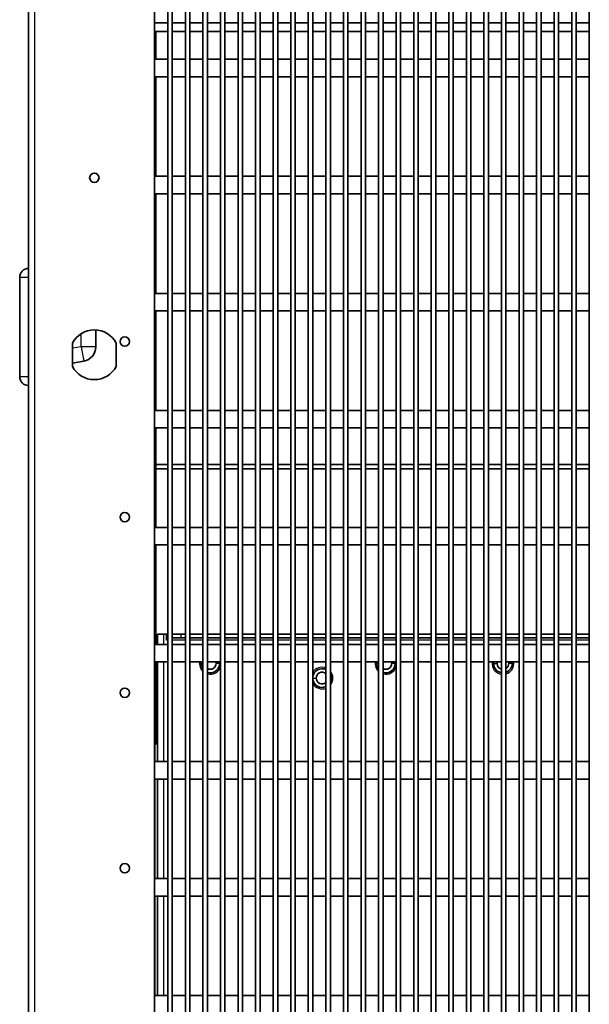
# Model space of a CAD drawing. Header units: millimetres. Extents: x 229 to 2676, y -623 to 1984.
# Tile 19 of 25: x 2285 to 2479, y 1176 to 1513. Entities that reach past the tile are written whole.
import ezdxf

# ---------------------------------------------------------------- set-up
doc = ezdxf.new("R2010")
doc.units = ezdxf.units.MM
doc.header["$LTSCALE"] = 5
doc.layers.add('0_CWD_4', color=7, linetype='Continuous', lineweight=25)
doc.layers.add('0_CWD_Line_035', color=7, linetype='Continuous', lineweight=35)

msp = doc.modelspace()

# ---------------------------------------------------------------- linework, layer by layer
at = {"layer": '0_CWD_4'}
for p, q in [((2289.57, 1961.53), (2289.57, 842.53)), ((2284.57, 1424.53), (2287.57, 1424.53)), ((2305.57, 1400.78), (2305.57, 1405.24)), ((2305.57, 1400.78), (2302.57, 1400.25)), ((2310.57, 1400.78), (2305.57, 1400.78)), ((2305.57, 1400.78), (2306.44, 1395.85)), ((2287.57, 1390.53), (2284.57, 1390.53)), ((2333.67, 1302.53), (2333.67, 1299.03)), ((2339.67, 1302.53), (2339.67, 1301.33)), ((2335.18, 1300.53), (2334.67, 1300.53)), ((2341.18, 1300.53), (2336.71, 1300.53)), ((2347.18, 1300.53), (2342.71, 1300.53)), ((2353.18, 1300.53), (2348.71, 1300.53)), ((2359.18, 1300.53), (2354.71, 1300.53)), ((2365.18, 1300.53), (2360.71, 1300.53)), ((2371.18, 1300.53), (2366.71, 1300.53)), ((2377.18, 1300.53), (2372.71, 1300.53)), ((2383.18, 1300.53), (2378.71, 1300.53)), ((2389.18, 1300.53), (2384.71, 1300.53)), ((2395.18, 1300.53), (2390.71, 1300.53)), ((2401.18, 1300.53), (2396.71, 1300.53)), ((2407.18, 1300.53), (2402.71, 1300.53)), ((2413.18, 1300.53), (2408.71, 1300.53)), ((2419.18, 1300.53), (2414.71, 1300.53)), ((2425.18, 1300.53), (2420.71, 1300.53)), ((2431.18, 1300.53), (2426.71, 1300.53)), ((2437.18, 1300.53), (2432.71, 1300.53)), ((2443.18, 1300.53), (2438.71, 1300.53)), ((2449.18, 1300.53), (2444.71, 1300.53)), ((2455.18, 1300.53), (2450.71, 1300.53)), ((2461.18, 1300.53), (2456.71, 1300.53)), ((2467.18, 1300.53), (2462.71, 1300.53)), ((2473.18, 1300.53), (2468.71, 1300.53)), ((2479.18, 1300.53), (2474.71, 1300.53)), ((2333.67, 1293.03), (2333.67, 1259.03)), ((2346.47, 1292.53), (2347.18, 1292.53)), ((2352.87, 1292.53), (2351.67, 1292.53)), ((2406.47, 1292.53), (2407.18, 1292.53)), ((2412.87, 1292.53), (2411.67, 1292.53)), ((2446.47, 1292.53), (2447.67, 1292.53)), ((2452.87, 1292.53), (2451.67, 1292.53)), ((2384.71, 1287.53), (2385.87, 1287.53)), ((2391.07, 1287.53), (2390.71, 1287.53)), ((2330.87, 1259.03), (2330.87, 1265.03)), ((2330.87, 1219.03), (2330.87, 1253.03)), ((2333.67, 1253.03), (2333.67, 1219.03)), ((2330.87, 1179.03), (2330.87, 1213.03)), ((2333.67, 1213.03), (2333.67, 1179.03))]:
    msp.add_line(p, q, dxfattribs=at)
for centre, start, end in [((2349.67, 1292.53), 172.2336, 227.7359), ((2409.67, 1292.53), 172.2336, 227.7359), ((2449.67, 1292.53), 172.2336, 262.4144), ((2449.67, 1292.53), 286.3501, 7.7664), ((2349.67, 1292.53), 254.9872, 341.6358), ((2387.87, 1287.53), 69.2385, 148.6086), ((2387.87, 1287.53), 320.1739, 39.8261), ((2409.67, 1292.53), 254.9872, 341.6358), ((2387.87, 1287.53), 211.3914, 290.7615)]:
    msp.add_arc(centre, 3.7, start, end, dxfattribs=at)
at = {"layer": '0_CWD_Line_035'}
for p, q in [((2287.57, 842.53), (2287.57, 1961.53)), ((2330.57, 846.53), (2330.57, 1726.53)), ((2335.18, 1726.53), (2335.18, 874.03)), ((2336.71, 1726.53), (2336.71, 874.03)), ((2341.18, 1726.53), (2341.18, 874.03)), ((2342.71, 1726.53), (2342.71, 874.03)), ((2347.18, 1726.53), (2347.18, 874.03)), ((2348.71, 1726.53), (2348.71, 874.03)), ((2353.18, 1726.53), (2353.18, 874.03)), ((2354.71, 1726.53), (2354.71, 874.03)), ((2359.18, 1726.53), (2359.18, 874.03)), ((2360.71, 1726.53), (2360.71, 874.03)), ((2365.18, 1726.53), (2365.18, 874.03)), ((2366.71, 1726.53), (2366.71, 874.03)), ((2371.18, 1726.53), (2371.18, 874.03)), ((2372.71, 1726.53), (2372.71, 874.03)), ((2377.18, 1726.53), (2377.18, 874.03)), ((2378.71, 1726.53), (2378.71, 874.03)), ((2383.18, 1726.53), (2383.18, 874.03)), ((2384.71, 1726.53), (2384.71, 874.03)), ((2389.18, 1726.53), (2389.18, 874.03)), ((2390.71, 1726.53), (2390.71, 874.03)), ((2395.18, 1726.53), (2395.18, 874.03)), ((2396.71, 1726.53), (2396.71, 874.03)), ((2401.18, 1726.53), (2401.18, 874.03)), ((2402.71, 1726.53), (2402.71, 874.03)), ((2407.18, 1726.53), (2407.18, 874.03)), ((2408.71, 1726.53), (2408.71, 874.03)), ((2413.18, 1726.53), (2413.18, 874.03)), ((2414.71, 1726.53), (2414.71, 874.03)), ((2419.18, 1726.53), (2419.18, 874.03)), ((2420.71, 1726.53), (2420.71, 874.03)), ((2425.18, 1726.53), (2425.18, 874.03)), ((2426.71, 1726.53), (2426.71, 874.03)), ((2431.18, 1726.53), (2431.18, 874.03)), ((2432.71, 1726.53), (2432.71, 874.03)), ((2437.18, 1726.53), (2437.18, 874.03)), ((2438.71, 1726.53), (2438.71, 874.03)), ((2443.18, 1726.53), (2443.18, 874.03)), ((2444.71, 1726.53), (2444.71, 874.03)), ((2449.18, 1726.53), (2449.18, 874.03)), ((2450.71, 1726.53), (2450.71, 874.03)), ((2455.18, 1726.53), (2455.18, 874.03)), ((2456.71, 1726.53), (2456.71, 874.03)), ((2461.18, 1726.53), (2461.18, 874.03)), ((2462.71, 1726.53), (2462.71, 874.03)), ((2467.18, 1726.53), (2467.18, 874.03)), ((2468.71, 1726.53), (2468.71, 874.03)), ((2473.18, 1726.53), (2473.18, 874.03)), ((2474.71, 1726.53), (2474.71, 874.03)), ((2479.18, 1726.53), (2479.18, 874.03)), ((2330.57, 1511.53), (2335.18, 1511.53)), ((2336.71, 1511.53), (2341.18, 1511.53)), ((2342.71, 1511.53), (2347.18, 1511.53)), ((2348.71, 1511.53), (2353.18, 1511.53)), ((2354.71, 1511.53), (2359.18, 1511.53)), ((2360.71, 1511.53), (2365.18, 1511.53)), ((2366.71, 1511.53), (2371.18, 1511.53)), ((2372.71, 1511.53), (2377.18, 1511.53)), ((2378.71, 1511.53), (2383.18, 1511.53)), ((2384.71, 1511.53), (2389.18, 1511.53)), ((2390.71, 1511.53), (2395.18, 1511.53)), ((2396.71, 1511.53), (2401.18, 1511.53)), ((2402.71, 1511.53), (2407.18, 1511.53)), ((2408.71, 1511.53), (2413.18, 1511.53)), ((2414.71, 1511.53), (2419.18, 1511.53)), ((2420.71, 1511.53), (2425.18, 1511.53)), ((2426.71, 1511.53), (2431.18, 1511.53)), ((2432.71, 1511.53), (2437.18, 1511.53)), ((2438.71, 1511.53), (2443.18, 1511.53)), ((2444.71, 1511.53), (2449.18, 1511.53)), ((2450.71, 1511.53), (2455.18, 1511.53)), ((2456.71, 1511.53), (2461.18, 1511.53)), ((2462.71, 1511.53), (2467.18, 1511.53)), ((2468.71, 1511.53), (2473.18, 1511.53)), ((2474.71, 1511.53), (2479.18, 1511.53)), ((2330.57, 1508.53), (2335.18, 1508.53)), ((2331.07, 1499.03), (2331.07, 1508.53)), ((2336.71, 1508.53), (2341.18, 1508.53)), ((2342.71, 1508.53), (2347.18, 1508.53)), ((2348.71, 1508.53), (2353.18, 1508.53)), ((2354.71, 1508.53), (2359.18, 1508.53)), ((2360.71, 1508.53), (2365.18, 1508.53)), ((2366.71, 1508.53), (2371.18, 1508.53)), ((2372.71, 1508.53), (2377.18, 1508.53)), ((2378.71, 1508.53), (2383.18, 1508.53)), ((2384.71, 1508.53), (2389.18, 1508.53)), ((2390.71, 1508.53), (2395.18, 1508.53)), ((2396.71, 1508.53), (2401.18, 1508.53)), ((2402.71, 1508.53), (2407.18, 1508.53)), ((2408.71, 1508.53), (2413.18, 1508.53)), ((2414.71, 1508.53), (2419.18, 1508.53)), ((2420.71, 1508.53), (2425.18, 1508.53)), ((2426.71, 1508.53), (2431.18, 1508.53)), ((2432.71, 1508.53), (2437.18, 1508.53)), ((2438.71, 1508.53), (2443.18, 1508.53)), ((2444.71, 1508.53), (2449.18, 1508.53)), ((2450.71, 1508.53), (2455.18, 1508.53)), ((2456.71, 1508.53), (2461.18, 1508.53)), ((2462.71, 1508.53), (2467.18, 1508.53)), ((2468.71, 1508.53), (2473.18, 1508.53)), ((2474.71, 1508.53), (2479.18, 1508.53)), ((2335.18, 1499.03), (2330.57, 1499.03)), ((2341.18, 1499.03), (2336.71, 1499.03)), ((2347.18, 1499.03), (2342.71, 1499.03)), ((2353.18, 1499.03), (2348.71, 1499.03)), ((2359.18, 1499.03), (2354.71, 1499.03)), ((2365.18, 1499.03), (2360.71, 1499.03)), ((2371.18, 1499.03), (2366.71, 1499.03)), ((2377.18, 1499.03), (2372.71, 1499.03)), ((2383.18, 1499.03), (2378.71, 1499.03)), ((2389.18, 1499.03), (2384.71, 1499.03)), ((2395.18, 1499.03), (2390.71, 1499.03)), ((2401.18, 1499.03), (2396.71, 1499.03)), ((2407.18, 1499.03), (2402.71, 1499.03)), ((2413.18, 1499.03), (2408.71, 1499.03)), ((2419.18, 1499.03), (2414.71, 1499.03)), ((2425.18, 1499.03), (2420.71, 1499.03)), ((2431.18, 1499.03), (2426.71, 1499.03)), ((2437.18, 1499.03), (2432.71, 1499.03)), ((2443.18, 1499.03), (2438.71, 1499.03)), ((2449.18, 1499.03), (2444.71, 1499.03)), ((2455.18, 1499.03), (2450.71, 1499.03)), ((2461.18, 1499.03), (2456.71, 1499.03)), ((2467.18, 1499.03), (2462.71, 1499.03)), ((2473.18, 1499.03), (2468.71, 1499.03)), ((2479.18, 1499.03), (2474.71, 1499.03)), ((2335.18, 1493.03), (2330.57, 1493.03)), ((2331.07, 1459.03), (2331.07, 1493.03)), ((2341.18, 1493.03), (2336.71, 1493.03)), ((2347.18, 1493.03), (2342.71, 1493.03)), ((2353.18, 1493.03), (2348.71, 1493.03)), ((2359.18, 1493.03), (2354.71, 1493.03)), ((2365.18, 1493.03), (2360.71, 1493.03)), ((2371.18, 1493.03), (2366.71, 1493.03)), ((2377.18, 1493.03), (2372.71, 1493.03)), ((2383.18, 1493.03), (2378.71, 1493.03)), ((2389.18, 1493.03), (2384.71, 1493.03)), ((2395.18, 1493.03), (2390.71, 1493.03)), ((2401.18, 1493.03), (2396.71, 1493.03)), ((2407.18, 1493.03), (2402.71, 1493.03)), ((2413.18, 1493.03), (2408.71, 1493.03)), ((2419.18, 1493.03), (2414.71, 1493.03)), ((2425.18, 1493.03), (2420.71, 1493.03)), ((2431.18, 1493.03), (2426.71, 1493.03)), ((2437.18, 1493.03), (2432.71, 1493.03)), ((2443.18, 1493.03), (2438.71, 1493.03)), ((2449.18, 1493.03), (2444.71, 1493.03)), ((2455.18, 1493.03), (2450.71, 1493.03)), ((2461.18, 1493.03), (2456.71, 1493.03)), ((2467.18, 1493.03), (2462.71, 1493.03)), ((2473.18, 1493.03), (2468.71, 1493.03)), ((2479.18, 1493.03), (2474.71, 1493.03)), ((2330.57, 1459.03), (2335.18, 1459.03)), ((2336.71, 1459.03), (2341.18, 1459.03)), ((2342.71, 1459.03), (2347.18, 1459.03)), ((2348.71, 1459.03), (2353.18, 1459.03)), ((2354.71, 1459.03), (2359.18, 1459.03)), ((2360.71, 1459.03), (2365.18, 1459.03)), ((2366.71, 1459.03), (2371.18, 1459.03)), ((2372.71, 1459.03), (2377.18, 1459.03)), ((2378.71, 1459.03), (2383.18, 1459.03)), ((2384.71, 1459.03), (2389.18, 1459.03)), ((2390.71, 1459.03), (2395.18, 1459.03)), ((2396.71, 1459.03), (2401.18, 1459.03)), ((2402.71, 1459.03), (2407.18, 1459.03)), ((2408.71, 1459.03), (2413.18, 1459.03)), ((2414.71, 1459.03), (2419.18, 1459.03)), ((2420.71, 1459.03), (2425.18, 1459.03)), ((2426.71, 1459.03), (2431.18, 1459.03)), ((2432.71, 1459.03), (2437.18, 1459.03)), ((2438.71, 1459.03), (2443.18, 1459.03)), ((2444.71, 1459.03), (2449.18, 1459.03)), ((2450.71, 1459.03), (2455.18, 1459.03)), ((2456.71, 1459.03), (2461.18, 1459.03)), ((2462.71, 1459.03), (2467.18, 1459.03)), ((2468.71, 1459.03), (2473.18, 1459.03)), ((2474.71, 1459.03), (2479.18, 1459.03)), ((2330.57, 1453.03), (2335.18, 1453.03)), ((2331.07, 1419.03), (2331.07, 1453.03)), ((2336.71, 1453.03), (2341.18, 1453.03)), ((2342.71, 1453.03), (2347.18, 1453.03)), ((2348.71, 1453.03), (2353.18, 1453.03)), ((2354.71, 1453.03), (2359.18, 1453.03)), ((2360.71, 1453.03), (2365.18, 1453.03)), ((2366.71, 1453.03), (2371.18, 1453.03)), ((2372.71, 1453.03), (2377.18, 1453.03)), ((2378.71, 1453.03), (2383.18, 1453.03)), ((2384.71, 1453.03), (2389.18, 1453.03)), ((2390.71, 1453.03), (2395.18, 1453.03)), ((2396.71, 1453.03), (2401.18, 1453.03)), ((2402.71, 1453.03), (2407.18, 1453.03)), ((2408.71, 1453.03), (2413.18, 1453.03)), ((2414.71, 1453.03), (2419.18, 1453.03)), ((2420.71, 1453.03), (2425.18, 1453.03)), ((2426.71, 1453.03), (2431.18, 1453.03)), ((2432.71, 1453.03), (2437.18, 1453.03)), ((2438.71, 1453.03), (2443.18, 1453.03)), ((2444.71, 1453.03), (2449.18, 1453.03)), ((2450.71, 1453.03), (2455.18, 1453.03)), ((2456.71, 1453.03), (2461.18, 1453.03)), ((2462.71, 1453.03), (2467.18, 1453.03)), ((2468.71, 1453.03), (2473.18, 1453.03)), ((2474.71, 1453.03), (2479.18, 1453.03)), ((2284.57, 1390.53), (2284.57, 1424.53)), ((2335.18, 1419.03), (2330.57, 1419.03)), ((2341.18, 1419.03), (2336.71, 1419.03)), ((2347.18, 1419.03), (2342.71, 1419.03)), ((2353.18, 1419.03), (2348.71, 1419.03)), ((2359.18, 1419.03), (2354.71, 1419.03)), ((2365.18, 1419.03), (2360.71, 1419.03)), ((2371.18, 1419.03), (2366.71, 1419.03)), ((2377.18, 1419.03), (2372.71, 1419.03)), ((2383.18, 1419.03), (2378.71, 1419.03)), ((2389.18, 1419.03), (2384.71, 1419.03)), ((2395.18, 1419.03), (2390.71, 1419.03)), ((2401.18, 1419.03), (2396.71, 1419.03)), ((2407.18, 1419.03), (2402.71, 1419.03)), ((2413.18, 1419.03), (2408.71, 1419.03)), ((2419.18, 1419.03), (2414.71, 1419.03)), ((2425.18, 1419.03), (2420.71, 1419.03)), ((2431.18, 1419.03), (2426.71, 1419.03)), ((2437.18, 1419.03), (2432.71, 1419.03)), ((2443.18, 1419.03), (2438.71, 1419.03)), ((2449.18, 1419.03), (2444.71, 1419.03)), ((2455.18, 1419.03), (2450.71, 1419.03)), ((2461.18, 1419.03), (2456.71, 1419.03)), ((2467.18, 1419.03), (2462.71, 1419.03)), ((2473.18, 1419.03), (2468.71, 1419.03)), ((2479.18, 1419.03), (2474.71, 1419.03)), ((2335.18, 1413.03), (2330.57, 1413.03)), ((2331.07, 1379.03), (2331.07, 1413.03)), ((2341.18, 1413.03), (2336.71, 1413.03)), ((2347.18, 1413.03), (2342.71, 1413.03)), ((2353.18, 1413.03), (2348.71, 1413.03)), ((2359.18, 1413.03), (2354.71, 1413.03)), ((2365.18, 1413.03), (2360.71, 1413.03)), ((2371.18, 1413.03), (2366.71, 1413.03)), ((2377.18, 1413.03), (2372.71, 1413.03)), ((2383.18, 1413.03), (2378.71, 1413.03)), ((2389.18, 1413.03), (2384.71, 1413.03)), ((2395.18, 1413.03), (2390.71, 1413.03)), ((2401.18, 1413.03), (2396.71, 1413.03)), ((2407.18, 1413.03), (2402.71, 1413.03)), ((2413.18, 1413.03), (2408.71, 1413.03)), ((2419.18, 1413.03), (2414.71, 1413.03)), ((2425.18, 1413.03), (2420.71, 1413.03)), ((2431.18, 1413.03), (2426.71, 1413.03)), ((2437.18, 1413.03), (2432.71, 1413.03)), ((2443.18, 1413.03), (2438.71, 1413.03)), ((2449.18, 1413.03), (2444.71, 1413.03)), ((2455.18, 1413.03), (2450.71, 1413.03)), ((2461.18, 1413.03), (2456.71, 1413.03)), ((2467.18, 1413.03), (2462.71, 1413.03)), ((2473.18, 1413.03), (2468.71, 1413.03)), ((2479.18, 1413.03), (2474.71, 1413.03)), ((2310.57, 1406.51), (2310.57, 1400.78)), ((2302.57, 1394.03), (2302.57, 1402.03)), ((2317.57, 1402.03), (2317.57, 1394.03)), ((2306.44, 1395.85), (2302.57, 1395.17)), ((2330.57, 1379.03), (2335.18, 1379.03)), ((2336.71, 1379.03), (2341.18, 1379.03)), ((2342.71, 1379.03), (2347.18, 1379.03)), ((2348.71, 1379.03), (2353.18, 1379.03)), ((2354.71, 1379.03), (2359.18, 1379.03)), ((2360.71, 1379.03), (2365.18, 1379.03)), ((2366.71, 1379.03), (2371.18, 1379.03)), ((2372.71, 1379.03), (2377.18, 1379.03)), ((2378.71, 1379.03), (2383.18, 1379.03)), ((2384.71, 1379.03), (2389.18, 1379.03)), ((2390.71, 1379.03), (2395.18, 1379.03)), ((2396.71, 1379.03), (2401.18, 1379.03)), ((2402.71, 1379.03), (2407.18, 1379.03)), ((2408.71, 1379.03), (2413.18, 1379.03)), ((2414.71, 1379.03), (2419.18, 1379.03)), ((2420.71, 1379.03), (2425.18, 1379.03)), ((2426.71, 1379.03), (2431.18, 1379.03)), ((2432.71, 1379.03), (2437.18, 1379.03)), ((2438.71, 1379.03), (2443.18, 1379.03)), ((2444.71, 1379.03), (2449.18, 1379.03)), ((2450.71, 1379.03), (2455.18, 1379.03)), ((2456.71, 1379.03), (2461.18, 1379.03)), ((2462.71, 1379.03), (2467.18, 1379.03)), ((2468.71, 1379.03), (2473.18, 1379.03)), ((2474.71, 1379.03), (2479.18, 1379.03)), ((2330.57, 1373.03), (2335.18, 1373.03)), ((2331.07, 1360.53), (2331.07, 1373.03)), ((2336.71, 1373.03), (2341.18, 1373.03)), ((2342.71, 1373.03), (2347.18, 1373.03)), ((2348.71, 1373.03), (2353.18, 1373.03)), ((2354.71, 1373.03), (2359.18, 1373.03)), ((2360.71, 1373.03), (2365.18, 1373.03)), ((2366.71, 1373.03), (2371.18, 1373.03)), ((2372.71, 1373.03), (2377.18, 1373.03)), ((2378.71, 1373.03), (2383.18, 1373.03)), ((2384.71, 1373.03), (2389.18, 1373.03)), ((2390.71, 1373.03), (2395.18, 1373.03)), ((2396.71, 1373.03), (2401.18, 1373.03)), ((2402.71, 1373.03), (2407.18, 1373.03)), ((2408.71, 1373.03), (2413.18, 1373.03)), ((2414.71, 1373.03), (2419.18, 1373.03)), ((2420.71, 1373.03), (2425.18, 1373.03)), ((2426.71, 1373.03), (2431.18, 1373.03)), ((2432.71, 1373.03), (2437.18, 1373.03)), ((2438.71, 1373.03), (2443.18, 1373.03)), ((2444.71, 1373.03), (2449.18, 1373.03)), ((2450.71, 1373.03), (2455.18, 1373.03)), ((2456.71, 1373.03), (2461.18, 1373.03)), ((2462.71, 1373.03), (2467.18, 1373.03)), ((2468.71, 1373.03), (2473.18, 1373.03)), ((2474.71, 1373.03), (2479.18, 1373.03)), ((2331.07, 1359.03), (2331.07, 1360.53)), ((2335.18, 1360.53), (2331.07, 1360.53)), ((2341.18, 1360.53), (2336.71, 1360.53)), ((2347.18, 1360.53), (2342.71, 1360.53)), ((2353.18, 1360.53), (2348.71, 1360.53)), ((2359.18, 1360.53), (2354.71, 1360.53)), ((2365.18, 1360.53), (2360.71, 1360.53)), ((2371.18, 1360.53), (2366.71, 1360.53)), ((2377.18, 1360.53), (2372.71, 1360.53)), ((2383.18, 1360.53), (2378.71, 1360.53)), ((2389.18, 1360.53), (2384.71, 1360.53)), ((2395.18, 1360.53), (2390.71, 1360.53)), ((2401.18, 1360.53), (2396.71, 1360.53)), ((2407.18, 1360.53), (2402.71, 1360.53)), ((2413.18, 1360.53), (2408.71, 1360.53)), ((2419.18, 1360.53), (2414.71, 1360.53)), ((2425.18, 1360.53), (2420.71, 1360.53)), ((2431.18, 1360.53), (2426.71, 1360.53)), ((2437.18, 1360.53), (2432.71, 1360.53)), ((2443.18, 1360.53), (2438.71, 1360.53)), ((2449.18, 1360.53), (2444.71, 1360.53)), ((2455.18, 1360.53), (2450.71, 1360.53)), ((2461.18, 1360.53), (2456.71, 1360.53)), ((2467.18, 1360.53), (2462.71, 1360.53)), ((2473.18, 1360.53), (2468.71, 1360.53)), ((2479.18, 1360.53), (2474.71, 1360.53)), ((2331.07, 1339.03), (2331.07, 1359.03)), ((2331.07, 1359.03), (2335.18, 1359.03)), ((2336.71, 1359.03), (2341.18, 1359.03)), ((2342.71, 1359.03), (2347.18, 1359.03)), ((2348.71, 1359.03), (2353.18, 1359.03)), ((2354.71, 1359.03), (2359.18, 1359.03)), ((2360.71, 1359.03), (2365.18, 1359.03)), ((2366.71, 1359.03), (2371.18, 1359.03)), ((2372.71, 1359.03), (2377.18, 1359.03)), ((2378.71, 1359.03), (2383.18, 1359.03)), ((2384.71, 1359.03), (2389.18, 1359.03)), ((2390.71, 1359.03), (2395.18, 1359.03)), ((2396.71, 1359.03), (2401.18, 1359.03)), ((2402.71, 1359.03), (2407.18, 1359.03)), ((2408.71, 1359.03), (2413.18, 1359.03)), ((2414.71, 1359.03), (2419.18, 1359.03)), ((2420.71, 1359.03), (2425.18, 1359.03)), ((2426.71, 1359.03), (2431.18, 1359.03)), ((2432.71, 1359.03), (2437.18, 1359.03)), ((2438.71, 1359.03), (2443.18, 1359.03)), ((2444.71, 1359.03), (2449.18, 1359.03)), ((2450.71, 1359.03), (2455.18, 1359.03)), ((2456.71, 1359.03), (2461.18, 1359.03)), ((2462.71, 1359.03), (2467.18, 1359.03)), ((2468.71, 1359.03), (2473.18, 1359.03)), ((2474.71, 1359.03), (2479.18, 1359.03)), ((2335.18, 1339.03), (2330.57, 1339.03)), ((2341.18, 1339.03), (2336.71, 1339.03)), ((2347.18, 1339.03), (2342.71, 1339.03)), ((2353.18, 1339.03), (2348.71, 1339.03)), ((2359.18, 1339.03), (2354.71, 1339.03)), ((2365.18, 1339.03), (2360.71, 1339.03)), ((2371.18, 1339.03), (2366.71, 1339.03)), ((2377.18, 1339.03), (2372.71, 1339.03)), ((2383.18, 1339.03), (2378.71, 1339.03)), ((2389.18, 1339.03), (2384.71, 1339.03)), ((2395.18, 1339.03), (2390.71, 1339.03)), ((2401.18, 1339.03), (2396.71, 1339.03)), ((2407.18, 1339.03), (2402.71, 1339.03)), ((2413.18, 1339.03), (2408.71, 1339.03)), ((2419.18, 1339.03), (2414.71, 1339.03)), ((2425.18, 1339.03), (2420.71, 1339.03)), ((2431.18, 1339.03), (2426.71, 1339.03)), ((2437.18, 1339.03), (2432.71, 1339.03)), ((2443.18, 1339.03), (2438.71, 1339.03)), ((2449.18, 1339.03), (2444.71, 1339.03)), ((2455.18, 1339.03), (2450.71, 1339.03)), ((2461.18, 1339.03), (2456.71, 1339.03)), ((2467.18, 1339.03), (2462.71, 1339.03)), ((2473.18, 1339.03), (2468.71, 1339.03)), ((2479.18, 1339.03), (2474.71, 1339.03)), ((2335.18, 1333.03), (2330.57, 1333.03)), ((2331.07, 1299.03), (2331.07, 1333.03)), ((2341.18, 1333.03), (2336.71, 1333.03)), ((2347.18, 1333.03), (2342.71, 1333.03)), ((2353.18, 1333.03), (2348.71, 1333.03)), ((2359.18, 1333.03), (2354.71, 1333.03)), ((2365.18, 1333.03), (2360.71, 1333.03)), ((2371.18, 1333.03), (2366.71, 1333.03)), ((2377.18, 1333.03), (2372.71, 1333.03)), ((2383.18, 1333.03), (2378.71, 1333.03)), ((2389.18, 1333.03), (2384.71, 1333.03)), ((2395.18, 1333.03), (2390.71, 1333.03)), ((2401.18, 1333.03), (2396.71, 1333.03)), ((2407.18, 1333.03), (2402.71, 1333.03)), ((2413.18, 1333.03), (2408.71, 1333.03)), ((2419.18, 1333.03), (2414.71, 1333.03)), ((2425.18, 1333.03), (2420.71, 1333.03)), ((2431.18, 1333.03), (2426.71, 1333.03)), ((2437.18, 1333.03), (2432.71, 1333.03)), ((2443.18, 1333.03), (2438.71, 1333.03)), ((2449.18, 1333.03), (2444.71, 1333.03)), ((2455.18, 1333.03), (2450.71, 1333.03)), ((2461.18, 1333.03), (2456.71, 1333.03)), ((2467.18, 1333.03), (2462.71, 1333.03)), ((2473.18, 1333.03), (2468.71, 1333.03)), ((2479.18, 1333.03), (2474.71, 1333.03)), ((2330.87, 1302.53), (2330.57, 1302.53)), ((2330.87, 1299.03), (2330.87, 1302.53)), ((2331.67, 1299.03), (2331.67, 1302.53)), ((2331.67, 1302.53), (2333.67, 1302.53)), ((2334.67, 1302.53), (2333.67, 1302.53)), ((2334.67, 1302.53), (2335.18, 1302.53)), ((2334.67, 1301.33), (2334.67, 1302.53)), ((2336.71, 1302.53), (2339.67, 1302.53)), ((2341.18, 1302.53), (2339.67, 1302.53)), ((2347.18, 1302.53), (2342.71, 1302.53)), ((2353.18, 1302.53), (2348.71, 1302.53)), ((2359.18, 1302.53), (2354.71, 1302.53)), ((2365.18, 1302.53), (2360.71, 1302.53)), ((2371.18, 1302.53), (2366.71, 1302.53)), ((2377.18, 1302.53), (2372.71, 1302.53)), ((2383.18, 1302.53), (2378.71, 1302.53)), ((2389.18, 1302.53), (2384.71, 1302.53)), ((2395.18, 1302.53), (2390.71, 1302.53)), ((2401.18, 1302.53), (2396.71, 1302.53)), ((2407.18, 1302.53), (2402.71, 1302.53)), ((2413.18, 1302.53), (2408.71, 1302.53)), ((2419.18, 1302.53), (2414.71, 1302.53)), ((2425.18, 1302.53), (2420.71, 1302.53)), ((2431.18, 1302.53), (2426.71, 1302.53)), ((2437.18, 1302.53), (2432.71, 1302.53)), ((2443.18, 1302.53), (2438.71, 1302.53)), ((2449.18, 1302.53), (2444.71, 1302.53)), ((2455.18, 1302.53), (2450.71, 1302.53)), ((2461.18, 1302.53), (2456.71, 1302.53)), ((2467.18, 1302.53), (2462.71, 1302.53)), ((2473.18, 1302.53), (2468.71, 1302.53)), ((2479.18, 1302.53), (2474.71, 1302.53)), ((2334.67, 1301.33), (2334.67, 1300.53)), ((2335.18, 1301.33), (2334.67, 1301.33)), ((2339.67, 1301.33), (2336.71, 1301.33)), ((2341.18, 1301.33), (2339.67, 1301.33)), ((2347.18, 1301.33), (2342.71, 1301.33)), ((2353.18, 1301.33), (2348.71, 1301.33)), ((2359.18, 1301.33), (2354.71, 1301.33)), ((2365.18, 1301.33), (2360.71, 1301.33)), ((2371.18, 1301.33), (2366.71, 1301.33)), ((2377.18, 1301.33), (2372.71, 1301.33)), ((2383.18, 1301.33), (2378.71, 1301.33)), ((2389.18, 1301.33), (2384.71, 1301.33)), ((2395.18, 1301.33), (2390.71, 1301.33)), ((2401.18, 1301.33), (2396.71, 1301.33)), ((2407.18, 1301.33), (2402.71, 1301.33)), ((2413.18, 1301.33), (2408.71, 1301.33)), ((2419.18, 1301.33), (2414.71, 1301.33)), ((2425.18, 1301.33), (2420.71, 1301.33)), ((2431.18, 1301.33), (2426.71, 1301.33)), ((2437.18, 1301.33), (2432.71, 1301.33)), ((2443.18, 1301.33), (2438.71, 1301.33)), ((2449.18, 1301.33), (2444.71, 1301.33)), ((2455.18, 1301.33), (2450.71, 1301.33)), ((2461.18, 1301.33), (2456.71, 1301.33)), ((2467.18, 1301.33), (2462.71, 1301.33)), ((2473.18, 1301.33), (2468.71, 1301.33)), ((2479.18, 1301.33), (2474.71, 1301.33)), ((2330.57, 1299.03), (2335.18, 1299.03)), ((2336.71, 1299.03), (2341.18, 1299.03)), ((2342.71, 1299.03), (2347.18, 1299.03)), ((2348.71, 1299.03), (2353.18, 1299.03)), ((2354.71, 1299.03), (2359.18, 1299.03)), ((2360.71, 1299.03), (2365.18, 1299.03)), ((2366.71, 1299.03), (2371.18, 1299.03)), ((2372.71, 1299.03), (2377.18, 1299.03)), ((2378.71, 1299.03), (2383.18, 1299.03)), ((2384.71, 1299.03), (2389.18, 1299.03)), ((2390.71, 1299.03), (2395.18, 1299.03)), ((2396.71, 1299.03), (2401.18, 1299.03)), ((2402.71, 1299.03), (2407.18, 1299.03)), ((2408.71, 1299.03), (2413.18, 1299.03)), ((2414.71, 1299.03), (2419.18, 1299.03)), ((2420.71, 1299.03), (2425.18, 1299.03)), ((2426.71, 1299.03), (2431.18, 1299.03)), ((2432.71, 1299.03), (2437.18, 1299.03)), ((2438.71, 1299.03), (2443.18, 1299.03)), ((2444.71, 1299.03), (2449.18, 1299.03)), ((2450.71, 1299.03), (2455.18, 1299.03)), ((2456.71, 1299.03), (2461.18, 1299.03)), ((2462.71, 1299.03), (2467.18, 1299.03)), ((2468.71, 1299.03), (2473.18, 1299.03)), ((2474.71, 1299.03), (2479.18, 1299.03)), ((2330.57, 1293.03), (2335.18, 1293.03)), ((2330.87, 1265.03), (2330.87, 1293.03)), ((2331.07, 1265.53), (2331.07, 1293.03)), ((2331.67, 1259.03), (2331.67, 1293.03)), ((2336.71, 1293.03), (2341.18, 1293.03)), ((2342.71, 1293.03), (2347.18, 1293.03)), ((2348.71, 1293.03), (2353.18, 1293.03)), ((2354.71, 1293.03), (2359.18, 1293.03)), ((2360.71, 1293.03), (2365.18, 1293.03)), ((2366.71, 1293.03), (2371.18, 1293.03)), ((2372.71, 1293.03), (2377.18, 1293.03)), ((2378.71, 1293.03), (2383.18, 1293.03)), ((2384.71, 1293.03), (2389.18, 1293.03)), ((2390.71, 1293.03), (2395.18, 1293.03)), ((2396.71, 1293.03), (2401.18, 1293.03)), ((2402.71, 1293.03), (2407.18, 1293.03)), ((2408.71, 1293.03), (2413.18, 1293.03)), ((2414.71, 1293.03), (2419.18, 1293.03)), ((2420.71, 1293.03), (2425.18, 1293.03)), ((2426.71, 1293.03), (2431.18, 1293.03)), ((2432.71, 1293.03), (2437.18, 1293.03)), ((2438.71, 1293.03), (2443.18, 1293.03)), ((2444.71, 1293.03), (2449.18, 1293.03)), ((2450.71, 1293.03), (2455.18, 1293.03)), ((2456.71, 1293.03), (2461.18, 1293.03)), ((2462.71, 1293.03), (2467.18, 1293.03)), ((2468.71, 1293.03), (2473.18, 1293.03)), ((2474.71, 1293.03), (2479.18, 1293.03)), ((2331.07, 1265.03), (2331.07, 1265.53)), ((2331.67, 1265.53), (2331.07, 1265.53)), ((2331.6, 1265.03), (2330.87, 1265.03)), ((2331.67, 1265.03), (2331.6, 1265.03)), ((2335.18, 1259.03), (2330.57, 1259.03)), ((2341.18, 1259.03), (2336.71, 1259.03)), ((2347.18, 1259.03), (2342.71, 1259.03)), ((2353.18, 1259.03), (2348.71, 1259.03)), ((2359.18, 1259.03), (2354.71, 1259.03)), ((2365.18, 1259.03), (2360.71, 1259.03)), ((2371.18, 1259.03), (2366.71, 1259.03)), ((2377.18, 1259.03), (2372.71, 1259.03)), ((2383.18, 1259.03), (2378.71, 1259.03)), ((2389.18, 1259.03), (2384.71, 1259.03)), ((2395.18, 1259.03), (2390.71, 1259.03)), ((2401.18, 1259.03), (2396.71, 1259.03)), ((2407.18, 1259.03), (2402.71, 1259.03)), ((2413.18, 1259.03), (2408.71, 1259.03)), ((2419.18, 1259.03), (2414.71, 1259.03)), ((2425.18, 1259.03), (2420.71, 1259.03)), ((2431.18, 1259.03), (2426.71, 1259.03)), ((2437.18, 1259.03), (2432.71, 1259.03)), ((2443.18, 1259.03), (2438.71, 1259.03)), ((2449.18, 1259.03), (2444.71, 1259.03)), ((2455.18, 1259.03), (2450.71, 1259.03)), ((2461.18, 1259.03), (2456.71, 1259.03)), ((2467.18, 1259.03), (2462.71, 1259.03)), ((2473.18, 1259.03), (2468.71, 1259.03)), ((2479.18, 1259.03), (2474.71, 1259.03)), ((2335.18, 1253.03), (2330.57, 1253.03)), ((2331.67, 1219.03), (2331.67, 1253.03)), ((2341.18, 1253.03), (2336.71, 1253.03)), ((2347.18, 1253.03), (2342.71, 1253.03)), ((2353.18, 1253.03), (2348.71, 1253.03)), ((2359.18, 1253.03), (2354.71, 1253.03)), ((2365.18, 1253.03), (2360.71, 1253.03)), ((2371.18, 1253.03), (2366.71, 1253.03)), ((2377.18, 1253.03), (2372.71, 1253.03)), ((2383.18, 1253.03), (2378.71, 1253.03)), ((2389.18, 1253.03), (2384.71, 1253.03)), ((2395.18, 1253.03), (2390.71, 1253.03)), ((2401.18, 1253.03), (2396.71, 1253.03)), ((2407.18, 1253.03), (2402.71, 1253.03)), ((2413.18, 1253.03), (2408.71, 1253.03)), ((2419.18, 1253.03), (2414.71, 1253.03)), ((2425.18, 1253.03), (2420.71, 1253.03)), ((2431.18, 1253.03), (2426.71, 1253.03)), ((2437.18, 1253.03), (2432.71, 1253.03)), ((2443.18, 1253.03), (2438.71, 1253.03)), ((2449.18, 1253.03), (2444.71, 1253.03)), ((2455.18, 1253.03), (2450.71, 1253.03)), ((2461.18, 1253.03), (2456.71, 1253.03)), ((2467.18, 1253.03), (2462.71, 1253.03)), ((2473.18, 1253.03), (2468.71, 1253.03)), ((2479.18, 1253.03), (2474.71, 1253.03)), ((2330.57, 1219.03), (2335.18, 1219.03)), ((2336.71, 1219.03), (2341.18, 1219.03)), ((2342.71, 1219.03), (2347.18, 1219.03)), ((2348.71, 1219.03), (2353.18, 1219.03)), ((2354.71, 1219.03), (2359.18, 1219.03)), ((2360.71, 1219.03), (2365.18, 1219.03)), ((2366.71, 1219.03), (2371.18, 1219.03)), ((2372.71, 1219.03), (2377.18, 1219.03)), ((2378.71, 1219.03), (2383.18, 1219.03)), ((2384.71, 1219.03), (2389.18, 1219.03)), ((2390.71, 1219.03), (2395.18, 1219.03)), ((2396.71, 1219.03), (2401.18, 1219.03)), ((2402.71, 1219.03), (2407.18, 1219.03)), ((2408.71, 1219.03), (2413.18, 1219.03)), ((2414.71, 1219.03), (2419.18, 1219.03)), ((2420.71, 1219.03), (2425.18, 1219.03)), ((2426.71, 1219.03), (2431.18, 1219.03)), ((2432.71, 1219.03), (2437.18, 1219.03)), ((2438.71, 1219.03), (2443.18, 1219.03)), ((2444.71, 1219.03), (2449.18, 1219.03)), ((2450.71, 1219.03), (2455.18, 1219.03)), ((2456.71, 1219.03), (2461.18, 1219.03)), ((2462.71, 1219.03), (2467.18, 1219.03)), ((2468.71, 1219.03), (2473.18, 1219.03)), ((2474.71, 1219.03), (2479.18, 1219.03)), ((2330.57, 1213.03), (2335.18, 1213.03)), ((2331.67, 1179.03), (2331.67, 1213.03)), ((2336.71, 1213.03), (2341.18, 1213.03)), ((2342.71, 1213.03), (2347.18, 1213.03)), ((2348.71, 1213.03), (2353.18, 1213.03)), ((2354.71, 1213.03), (2359.18, 1213.03)), ((2360.71, 1213.03), (2365.18, 1213.03)), ((2366.71, 1213.03), (2371.18, 1213.03)), ((2372.71, 1213.03), (2377.18, 1213.03)), ((2378.71, 1213.03), (2383.18, 1213.03)), ((2384.71, 1213.03), (2389.18, 1213.03)), ((2390.71, 1213.03), (2395.18, 1213.03)), ((2396.71, 1213.03), (2401.18, 1213.03)), ((2402.71, 1213.03), (2407.18, 1213.03)), ((2408.71, 1213.03), (2413.18, 1213.03)), ((2414.71, 1213.03), (2419.18, 1213.03)), ((2420.71, 1213.03), (2425.18, 1213.03)), ((2426.71, 1213.03), (2431.18, 1213.03)), ((2432.71, 1213.03), (2437.18, 1213.03)), ((2438.71, 1213.03), (2443.18, 1213.03)), ((2444.71, 1213.03), (2449.18, 1213.03)), ((2450.71, 1213.03), (2455.18, 1213.03)), ((2456.71, 1213.03), (2461.18, 1213.03)), ((2462.71, 1213.03), (2467.18, 1213.03)), ((2468.71, 1213.03), (2473.18, 1213.03)), ((2474.71, 1213.03), (2479.18, 1213.03)), ((2335.18, 1179.03), (2330.57, 1179.03)), ((2341.18, 1179.03), (2336.71, 1179.03)), ((2347.18, 1179.03), (2342.71, 1179.03)), ((2353.18, 1179.03), (2348.71, 1179.03)), ((2359.18, 1179.03), (2354.71, 1179.03)), ((2365.18, 1179.03), (2360.71, 1179.03)), ((2371.18, 1179.03), (2366.71, 1179.03)), ((2377.18, 1179.03), (2372.71, 1179.03)), ((2383.18, 1179.03), (2378.71, 1179.03)), ((2389.18, 1179.03), (2384.71, 1179.03)), ((2395.18, 1179.03), (2390.71, 1179.03)), ((2401.18, 1179.03), (2396.71, 1179.03)), ((2407.18, 1179.03), (2402.71, 1179.03)), ((2413.18, 1179.03), (2408.71, 1179.03)), ((2419.18, 1179.03), (2414.71, 1179.03)), ((2425.18, 1179.03), (2420.71, 1179.03)), ((2431.18, 1179.03), (2426.71, 1179.03)), ((2437.18, 1179.03), (2432.71, 1179.03)), ((2443.18, 1179.03), (2438.71, 1179.03)), ((2449.18, 1179.03), (2444.71, 1179.03)), ((2455.18, 1179.03), (2450.71, 1179.03)), ((2461.18, 1179.03), (2456.71, 1179.03)), ((2467.18, 1179.03), (2462.71, 1179.03)), ((2473.18, 1179.03), (2468.71, 1179.03)), ((2479.18, 1179.03), (2474.71, 1179.03))]:
    msp.add_line(p, q, dxfattribs=at)
for centre in [(2310.07, 1458.53), (2320.47, 1402.53), (2320.47, 1342.53), (2320.47, 1282.53), (2320.47, 1222.53)]:
    msp.add_circle(centre, 1.6, dxfattribs=at)
for centre, radius, start, end in [((2287.57, 1424.53), 3, 90, 180), ((2310.07, 1398.03), 8.5, 28.0725, 151.9275), ((2305.57, 1400.78), 5, 280, 0), ((2310.07, 1398.03), 8.5, 208.0725, 331.9275), ((2287.57, 1390.53), 3, 180, 270), ((2349.67, 1292.53), 3.2, 171.0107, 180), ((2349.67, 1292.53), 3.2, 180, 218.9555), ((2349.67, 1292.53), 3.2, 252.5719, 0), ((2349.67, 1292.53), 2, 241.3659, 0), ((2349.67, 1292.53), 2, 0, 14.4775), ((2349.67, 1292.53), 3.2, 0, 8.9893), ((2409.67, 1292.53), 3.2, 171.0107, 180), ((2409.67, 1292.53), 3.2, 180, 218.9555), ((2409.67, 1292.53), 3.2, 252.5719, 0), ((2409.67, 1292.53), 2, 241.3659, 0), ((2409.67, 1292.53), 2, 0, 14.4775), ((2409.67, 1292.53), 3.2, 0, 8.9893), ((2449.67, 1292.53), 3.2, 171.0107, 180), ((2449.67, 1292.53), 3.2, 180, 261.2204), ((2449.67, 1292.53), 2, 165.5225, 180), ((2449.67, 1292.53), 2, 180, 255.8646), ((2449.67, 1292.53), 3.2, 288.9953, 0), ((2449.67, 1292.53), 2, 301.385, 0), ((2449.67, 1292.53), 2, 0, 14.4775), ((2449.67, 1292.53), 3.2, 0, 8.9893), ((2387.87, 1287.53), 3.2, 65.8036, 170.7545), ((2387.87, 1287.53), 2, 49.0208, 180), ((2387.87, 1287.53), 3.2, 0, 27.3781), ((2387.87, 1287.53), 3.2, 189.2455, 294.1964), ((2387.87, 1287.53), 2, 180, 310.9792), ((2387.87, 1287.53), 3.2, 332.6219, 0)]:
    msp.add_arc(centre, radius, start, end, dxfattribs=at)
for points in [[(2284.57, 1421.1), (2284.57, 1421.2), (2284.57, 1421.26), (2284.57, 1421.3)], [(2284.57, 1421.3), (2284.57, 1421.3), (2284.57, 1421.3), (2284.57, 1421.3)], [(2284.57, 1421.09), (2284.57, 1421.1), (2284.57, 1421.1), (2284.57, 1421.1)]]:
    msp.add_open_spline(points, degree=3, dxfattribs=at)

doc.saveas('drawing.dxf')
